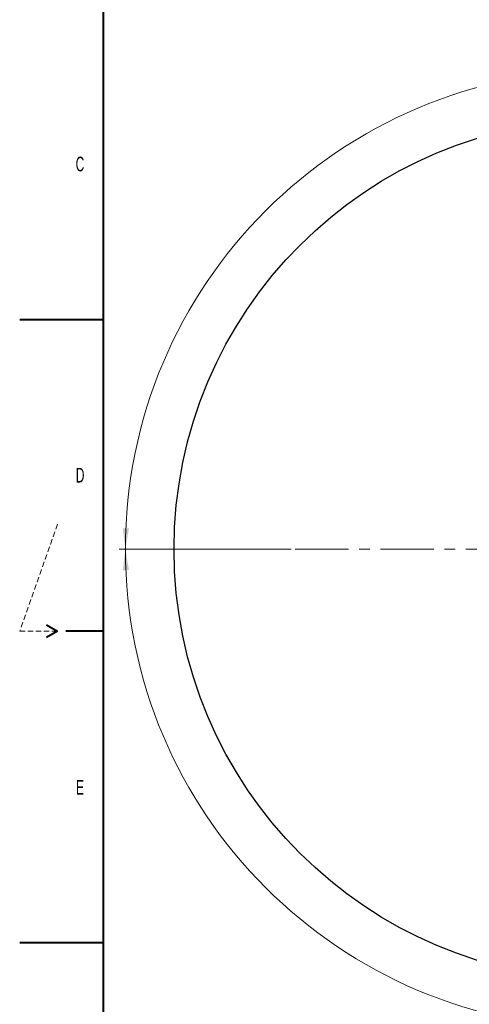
# Model space of a CAD drawing. Header units: millimetres. Extents: x 0 to 16820, y 0 to 11880.
# Tile 2 of 99: x 0 to 2143, y 4160 to 8855. Entities that reach past the tile are written whole.
import ezdxf

# ---------------------------------------------------------------- set-up
doc = ezdxf.new("R2010")
doc.units = ezdxf.units.MM
doc.header["$LTSCALE"] = 20
doc.linetypes.add('CENTERX2', pattern=[20.32, 12.7, -2.54, 2.54, -2.54])
doc.linetypes.add('HIDDEN', pattern=[1.905, 1.27, -0.635])
doc.styles.add('SLDTEXTSTYLE0', font='TXT', dxfattribs={"width": 0.605})
doc.dimstyles.new('SLDDIMSTYLE1', dxfattribs={"dimtxt": 140, "dimasz": 100, "dimexe": 0, "dimexo": 0.0625, "dimgap": 35, "dimtad": 1, "dimtoh": 1, "dimdec": 4, "dimlfac": 20, "dimzin": 12, "dimdsep": 46, "dimtxsty": 'SLDTEXTSTYLE0', "dimsah": 1, "dimcen": 0.09, "dimadec": 1, "dimazin": 0, "dimtfac": 1, "dimtofl": 0, "dimtmove": 0, "dimatfit": 3, "dimfxl": 0, "dimfrac": 2, "dimtolj": 1, "dimtzin": 12, "dimarcsym": 0})

# ---------------------------------------------------------------- blocks, each defined once
blk = doc.blocks.new('*D4')
at = {"color": 7, "linetype": 'Continuous', "lineweight": 0}
for p, q in [((1293.3, 6330.2), (473.8, 6330.2)), ((4279.8, 6330.2), (5099.2, 6330.2))]:
    blk.add_line(p, q, dxfattribs=at)
blk.add_arc((2786.5, 6330.2), 2282.7, 0, 180, dxfattribs=at)
for points in [[(503.8, 6330.2), (521, 6429.9), (491, 6430.5)], [(5069.2, 6330.2), (5082, 6430.5), (5052, 6429.9)]]:
    blk.add_solid(points, dxfattribs=at)
at = {"color": 7, "linetype": 'Continuous', "lineweight": 0, "char_height": 140, "attachment_point": 1, "style": 'SLDTEXTSTYLE0'}
for s, insert in [('180°', (2643.7, 8793.4)), ('+', (2531.5, 8793.4))]:
    blk.add_mtext(s, dxfattribs=dict(at, insert=insert))
blk = doc.blocks.new('*D5')
at = {"color": 7, "linetype": 'Continuous', "lineweight": 0}
for p, q in [((1293.3, 6330.2), (473.8, 6330.2)), ((4279.8, 6330.2), (5099.2, 6330.2))]:
    blk.add_line(p, q, dxfattribs=at)
blk.add_arc((2786.5, 6330.2), 2282.7, 180, 0, dxfattribs=at)
for points in [[(503.8, 6330.2), (491, 6229.9), (521, 6230.6)], [(5069.2, 6330.2), (5052, 6230.6), (5082, 6229.9)]]:
    blk.add_solid(points, dxfattribs=at)
at = {"color": 7, "linetype": 'Continuous', "lineweight": 0, "char_height": 140, "attachment_point": 1, "style": 'SLDTEXTSTYLE0'}
for s, insert in [('180°', (2619.6, 4228)), ('-', (2555.6, 4228))]:
    blk.add_mtext(s, dxfattribs=dict(at, insert=insert))

msp = doc.modelspace()

# ---------------------------------------------------------------- linework, layer by layer
at = {"color": 7, "linetype": 'Continuous', "lineweight": 40}
for p, q in [((400, 200), (400, 11680)), ((0, 7425), (400, 7425)), ((128.0384758, 5970), (180, 5940)), ((180, 5940), (128.0384758, 5910)), ((400, 5940), (220, 5940)), ((0, 4455), (400, 4455))]:
    msp.add_line(p, q, dxfattribs=at)
at = {"color": 7, "linetype": 'HIDDEN', "lineweight": 15}
for p, q in [((180, 6449.1428571), (0, 5940)), ((0, 5940), (180, 5940))]:
    msp.add_line(p, q, dxfattribs=at)
at = {"color": 7, "linetype": 'CENTERX2', "lineweight": 0}
msp.add_line((2786.5138564, 6330.2342175), (1293.2695837, 6330.2342175), dxfattribs=at)
msp.add_line((2786.5138564, 6330.2342175), (1293.2695837, 6330.2342175), dxfattribs=at)
at = {"color": 7, "linetype": 'Continuous', "lineweight": 30}
msp.add_circle((2786.5138564, 6330.2342175), 2051, dxfattribs=at)

# ---------------------------------------------------------------- texts
at = {"color": 7, "linetype": 'Continuous', "lineweight": 0, "char_height": 70, "attachment_point": 1, "style": 'SLDTEXTSTYLE0'}
for s, insert in [('C', (266.7567802, 8201.7223385)), ('D', (267.5883869, 6718.0084891)), ('E', (268.3810165, 5229.9933418))]:
    msp.add_mtext(s, dxfattribs=dict(at, insert=insert))

# ---------------------------------------------------------------- dimensions: what is measured, and where the dimension line sits
at = {"color": 7, "linetype": 'Continuous', "lineweight": 0}
for base, line1, line2, text, picture, middle in [((2786.5138564, 8612.9287632), ((4279.7581291, 6330.2342175), (2786.5138564, 6330.2342175)), ((1293.2695837, 6330.2342175), (2786.5138564, 6330.2342175)), '+<>', '*D4', (2786.5138564, 8612.9287632)), ((2786.5138564, 4047.5396719), ((1293.2695837, 6330.2342175), (2786.5138564, 6330.2342175)), ((4279.7581291, 6330.2342175), (2786.5138564, 6330.2342175)), '-<>', '*D5', (2786.5138564, 4047.5396719))]:
    dim = msp.add_angular_dim_2l(base=base, line1=line1, line2=line2, text=text, dimstyle='SLDDIMSTYLE1', dxfattribs=at)
    dim.commit()
    dim.dimension.update_dxf_attribs({"geometry": picture, "text_midpoint": middle, "dimtype": 162})

doc.saveas('drawing.dxf')
